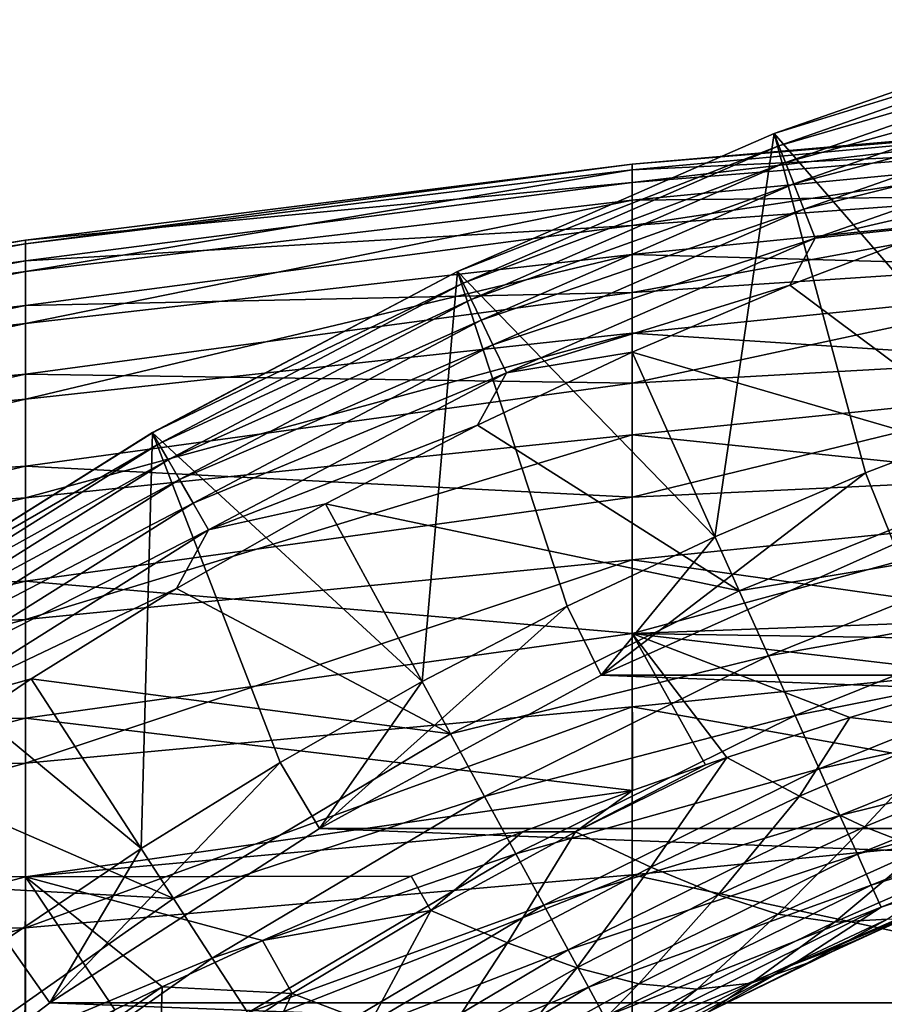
# Model space of a CAD drawing. Header units: metres. Extents: x -61 to 49, y -32 to 32.
# Tile 61 of 256: x -27.99 to -25.51, y 9.81 to 12.63. Entities that reach past the tile are written whole.
import ezdxf

# ---------------------------------------------------------------- set-up
doc = ezdxf.new("R2010")
doc.units = ezdxf.units.M
doc.layers.add('solid_K_27_40_10_000Y34', color=7, linetype='CONTINUOUS')

msp = doc.modelspace()

# ---------------------------------------------------------------- linework, layer by layer
at = {"layer": 'solid_K_27_40_10_000Y34'}
for points in [[(-25.829794, 12.306694, -28.999958), (-25.829744, 12.306713, -21.637487), (-24.897047, 12.633078, -21.637487)], [(-24.897085, 12.633065, -28.999958), (-25.829794, 12.306694, -28.999958), (-24.897047, 12.633078, -21.637487)], [(-24.897085, 12.633065, -28.999958), (-25.13084, 11.501122, -30), (-25.829794, 12.306694, -28.999958)], [(-24.885792, 12.597426, -21.525557), (-24.897047, 12.633078, -21.637487), (-25.829744, 12.306713, -21.637487)], [(-25.816332, 12.271815, -21.525557), (-24.885792, 12.597426, -21.525557), (-25.829744, 12.306713, -21.637487)], [(-24.870462, 12.547733, -21.418964), (-24.885792, 12.597426, -21.525557), (-25.816332, 12.271815, -21.525557)], [(-24.870462, 12.547733, -21.418964), (-25.816332, 12.271815, -21.525557), (-25.797335, 12.223408, -21.418964)], [(-24.870462, 12.547733, -21.418964), (-25.797335, 12.223408, -21.418964), (-24.851137, 12.48508, -21.320135)], [(-25.797335, 12.223408, -21.418964), (-25.77338, 12.162373, -21.320135), (-24.851137, 12.48508, -21.320135)], [(-24.851137, 12.48508, -21.320135), (-25.77338, 12.162373, -21.320135), (-24.828148, 12.410551, -21.230787)], [(-25.77338, 12.162373, -21.320135), (-25.744884, 12.089771, -21.230787), (-24.828148, 12.410551, -21.230787)], [(-24.828148, 12.410551, -21.230787), (-25.744884, 12.089771, -21.230787), (-24.801895, 12.325443, -21.15247)], [(-26.236181, 12.219328, -0.241275), (-24.491528, 12.363135, 0.574097), (-24.491528, 12.370956, -0.368971)], [(-26.236181, 12.16604, -1.16519), (-24.491528, 12.370956, -0.368971), (-24.491528, 12.306944, -1.309897)], [(-26.236181, 12.16604, -1.16519), (-26.236181, 12.219328, -0.241275), (-24.491528, 12.370956, -0.368971)], [(-26.236181, 12.202554, 0.684023), (-24.491528, 12.283525, 1.513832), (-24.491528, 12.363135, 0.574097)], [(-26.236181, 12.219328, -0.241275), (-26.236181, 12.202554, 0.684023), (-24.491528, 12.363135, 0.574097)], [(-25.829794, 12.306694, -28.999958), (-25.999159, 11.151141, -30), (-26.736359, 11.911163, -28.999958)], [(-25.829794, 12.306694, -28.999958), (-26.736359, 11.911163, -28.999958), (-26.736309, 11.911187, -21.637487)], [(-25.816332, 12.271815, -21.525557), (-25.829744, 12.306713, -21.637487), (-26.736309, 11.911187, -21.637487)], [(-25.829794, 12.306694, -28.999958), (-26.736309, 11.911187, -21.637487), (-25.829744, 12.306713, -21.637487)], [(-26.236181, 12.042994, -2.082424), (-24.491528, 12.306944, -1.309897), (-24.491528, 12.17147, -2.243217)], [(-26.236181, 12.042994, -2.082424), (-26.236181, 12.16604, -1.16519), (-24.491528, 12.306944, -1.309897)], [(-25.829794, 12.306694, -28.999958), (-25.568203, 11.334498, -30), (-25.999159, 11.151141, -30)], [(-25.829794, 12.306694, -28.999958), (-25.13084, 11.501122, -30), (-25.568203, 11.334498, -30)], [(-25.744884, 12.089771, -21.230787), (-25.712347, 12.006863, -21.15247), (-24.801895, 12.325443, -21.15247)], [(-24.801895, 12.325443, -21.15247), (-25.712347, 12.006863, -21.15247), (-24.862024, 12.203474, -21.086603)], [(-26.236181, 12.115811, 1.6054), (-24.491528, 12.132591, 2.444777), (-24.491528, 12.283525, 1.513832)], [(-26.236181, 12.202554, 0.684023), (-26.236181, 12.115811, 1.6054), (-24.491528, 12.283525, 1.513832)], [(-26.71994, 11.877576, -21.525557), (-25.816332, 12.271815, -21.525557), (-26.736309, 11.911187, -21.637487)], [(-25.797335, 12.223408, -21.418964), (-25.816332, 12.271815, -21.525557), (-26.71994, 11.877576, -21.525557)], [(-25.797335, 12.223408, -21.418964), (-26.71994, 11.877576, -21.525557), (-26.697376, 11.830723, -21.418964)], [(-25.797335, 12.223408, -21.418964), (-26.697376, 11.830723, -21.418964), (-25.77338, 12.162373, -21.320135)], [(-27.974253, 11.990608, 0.591976), (-26.236181, 12.202554, 0.684023), (-26.236181, 12.219328, -0.241275)], [(-27.974253, 12.000919, -0.321022), (-26.236181, 12.219328, -0.241275), (-26.236181, 12.16604, -1.16519)], [(-27.974253, 12.000919, -0.321022), (-27.974253, 11.990608, 0.591976), (-26.236181, 12.219328, -0.241275)], [(-27.974253, 11.910939, 1.501549), (-26.236181, 12.115811, 1.6054), (-26.236181, 12.202554, 0.684023)], [(-27.974253, 11.990608, 0.591976), (-27.974253, 11.910939, 1.501549), (-26.236181, 12.202554, 0.684023)], [(-25.712347, 12.006863, -21.15247), (-25.326616, 12.046593, -21.086603), (-24.862024, 12.203474, -21.086603)], [(-27.974253, 11.941813, -1.232163), (-26.236181, 12.16604, -1.16519), (-26.236181, 12.042994, -2.082424)], [(-27.974253, 11.941813, -1.232163), (-27.974253, 12.000919, -0.321022), (-26.236181, 12.16604, -1.16519)], [(-26.236181, 11.850896, -2.987718), (-24.491528, 12.17147, -2.243217), (-24.491528, 11.965321, -3.163512)], [(-26.236181, 11.850896, -2.987718), (-26.236181, 12.042994, -2.082424), (-24.491528, 12.17147, -2.243217)], [(-26.697376, 11.830723, -21.418964), (-26.668928, 11.771649, -21.320135), (-25.77338, 12.162373, -21.320135)], [(-25.77338, 12.162373, -21.320135), (-26.668928, 11.771649, -21.320135), (-25.744884, 12.089771, -21.230787)], [(-27.974253, 11.762373, 2.402438), (-26.236181, 11.9596, 2.517571), (-26.236181, 12.115811, 1.6054)], [(-27.974253, 11.910939, 1.501549), (-27.974253, 11.762373, 2.402438), (-26.236181, 12.115811, 1.6054)], [(-26.236181, 11.9596, 2.517571), (-24.491528, 11.911206, 3.361526), (-24.491528, 12.132591, 2.444777)], [(-26.236181, 12.115811, 1.6054), (-26.236181, 11.9596, 2.517571), (-24.491528, 12.132591, 2.444777)], [(-26.668928, 11.771649, -21.320135), (-26.635088, 11.70138, -21.230787), (-25.744884, 12.089771, -21.230787)], [(-25.744884, 12.089771, -21.230787), (-26.635088, 11.70138, -21.230787), (-25.712347, 12.006863, -21.15247)], [(-27.974253, 11.813631, -2.136177), (-26.236181, 12.042994, -2.082424), (-26.236181, 11.850896, -2.987718)], [(-27.974253, 11.813631, -2.136177), (-27.974253, 11.941813, -1.232163), (-26.236181, 12.042994, -2.082424)], [(-25.326616, 12.046593, -21.086603), (-25.784859, 11.872031, -21.086603), (-25.073103, 11.340737, -20.653589)], [(-25.712347, 12.006863, -21.15247), (-25.784859, 11.872031, -21.086603), (-25.326616, 12.046593, -21.086603)], [(-29.703558, 11.72615, 0.159656), (-27.974253, 11.990608, 0.591976), (-27.974253, 12.000919, -0.321022)], [(-29.703558, 11.704452, -0.730667), (-27.974253, 12.000919, -0.321022), (-27.974253, 11.941813, -1.232163)], [(-29.703558, 11.704452, -0.730667), (-29.703558, 11.72615, 0.159656), (-27.974253, 12.000919, -0.321022)], [(-26.635088, 11.70138, -21.230787), (-26.596443, 11.621135, -21.15247), (-25.712347, 12.006863, -21.15247)], [(-25.712347, 12.006863, -21.15247), (-26.596443, 11.621135, -21.15247), (-25.784859, 11.872031, -21.086603)], [(-29.703558, 11.680221, 1.049059), (-27.974253, 11.910939, 1.501549), (-27.974253, 11.990608, 0.591976)], [(-29.703558, 11.72615, 0.159656), (-29.703558, 11.680221, 1.049059), (-27.974253, 11.990608, 0.591976)], [(-29.703558, 11.615252, -1.616777), (-27.974253, 11.941813, -1.232163), (-27.974253, 11.813631, -2.136177)], [(-29.703558, 11.615252, -1.616777), (-29.703558, 11.704452, -0.730667), (-27.974253, 11.941813, -1.232163)], [(-27.974253, 11.545769, 3.289429), (-26.236181, 11.734815, 3.415307), (-26.236181, 11.9596, 2.517571)], [(-27.974253, 11.762373, 2.402438), (-27.974253, 11.545769, 3.289429), (-26.236181, 11.9596, 2.517571)], [(-26.236181, 11.590848, -3.875881), (-24.491528, 11.965321, -3.163512), (-24.491528, 11.689692, -4.065437)], [(-26.236181, 11.590848, -3.875881), (-26.236181, 11.850896, -2.987718), (-24.491528, 11.965321, -3.163512)], [(-26.236181, 11.9596, 2.517571), (-26.236181, 11.734815, 3.415307), (-24.491528, 11.911206, 3.361526)], [(-29.703558, 11.566929, 1.932411), (-27.974253, 11.762373, 2.402438), (-27.974253, 11.910939, 1.501549)], [(-29.703558, 11.680221, 1.049059), (-29.703558, 11.566929, 1.932411), (-27.974253, 11.910939, 1.501549)], [(-26.736359, 11.911163, -28.999958), (-26.838131, 10.735715, -30), (-27.610195, 11.449321, -28.999958)], [(-26.736359, 11.911163, -28.999958), (-27.610195, 11.449321, -28.999958), (-27.61013, 11.449358, -21.637487)], [(-26.71994, 11.877576, -21.525557), (-26.736309, 11.911187, -21.637487), (-27.61013, 11.449358, -21.637487)], [(-26.736359, 11.911163, -28.999958), (-27.61013, 11.449358, -21.637487), (-26.736309, 11.911187, -21.637487)], [(-26.736359, 11.911163, -28.999958), (-26.422394, 10.951576, -30), (-26.838131, 10.735715, -30)], [(-26.736359, 11.911163, -28.999958), (-25.999159, 11.151141, -30), (-26.422394, 10.951576, -30)], [(-26.236181, 11.734815, 3.415307), (-24.491528, 11.620658, 4.258755), (-24.491528, 11.911206, 3.361526)], [(-27.591558, 11.416912, -21.525557), (-26.71994, 11.877576, -21.525557), (-27.61013, 11.449358, -21.637487)], [(-26.697376, 11.830723, -21.418964), (-26.71994, 11.877576, -21.525557), (-27.591558, 11.416912, -21.525557)], [(-26.596443, 11.621135, -21.15247), (-26.236078, 11.680046, -21.086603), (-25.784859, 11.872031, -21.086603)], [(-25.784859, 11.872031, -21.086603), (-26.236078, 11.680046, -21.086603), (-25.073103, 11.340737, -20.653589)], [(-27.974253, 11.617114, -3.027834), (-26.236181, 11.850896, -2.987718), (-26.236181, 11.590848, -3.875881)], [(-27.974253, 11.617114, -3.027834), (-27.974253, 11.813631, -2.136177), (-26.236181, 11.850896, -2.987718)], [(-26.697376, 11.830723, -21.418964), (-27.591558, 11.416912, -21.525557), (-27.565556, 11.371877, -21.418964)], [(-26.697376, 11.830723, -21.418964), (-27.565556, 11.371877, -21.418964), (-26.668928, 11.771649, -21.320135)], [(-29.703558, 11.459067, -2.493562), (-27.974253, 11.813631, -2.136177), (-27.974253, 11.617114, -3.027834)], [(-29.703558, 11.459067, -2.493562), (-29.703558, 11.615252, -1.616777), (-27.974253, 11.813631, -2.136177)], [(-27.565556, 11.371877, -21.418964), (-27.532772, 11.315094, -21.320135), (-26.668928, 11.771649, -21.320135)], [(-26.668928, 11.771649, -21.320135), (-27.532772, 11.315094, -21.320135), (-26.635088, 11.70138, -21.230787)], [(-29.703558, 11.38693, 2.804619), (-27.974253, 11.545769, 3.289429), (-27.974253, 11.762373, 2.402438)], [(-29.703558, 11.566929, 1.932411), (-29.703558, 11.38693, 2.804619), (-27.974253, 11.762373, 2.402438)], [(-27.974253, 11.26238, 4.157393), (-26.236181, 11.442744, 4.293461), (-26.236181, 11.734815, 3.415307)], [(-27.974253, 11.545769, 3.289429), (-27.974253, 11.26238, 4.157393), (-26.236181, 11.734815, 3.415307)], [(-26.236181, 11.734815, 3.415307), (-26.236181, 11.442744, 4.293461), (-24.491528, 11.620658, 4.258755)], [(-27.532772, 11.315094, -21.320135), (-27.493776, 11.24755, -21.230787), (-26.635088, 11.70138, -21.230787)], [(-26.635088, 11.70138, -21.230787), (-27.493776, 11.24755, -21.230787), (-26.596443, 11.621135, -21.15247)], [(-26.236181, 11.264339, -4.74182), (-24.491528, 11.689692, -4.065437), (-24.491528, 11.346188, -4.943756)], [(-26.236181, 11.264339, -4.74182), (-26.236181, 11.590848, -3.875881), (-24.491528, 11.689692, -4.065437)], [(-26.236078, 11.680046, -21.086603), (-26.679615, 11.470919, -21.086603), (-25.929277, 10.995668, -20.653589)], [(-26.596443, 11.621135, -21.15247), (-26.679615, 11.470919, -21.086603), (-26.236078, 11.680046, -21.086603)], [(-26.236078, 11.680046, -21.086603), (-25.929277, 10.995668, -20.653589), (-25.073103, 11.340737, -20.653589)], [(-29.703558, 11.236794, -3.355966), (-27.974253, 11.617114, -3.027834), (-27.974253, 11.3534, -3.901977)], [(-29.703558, 11.236794, -3.355966), (-29.703558, 11.459067, -2.493562), (-27.974253, 11.617114, -3.027834)], [(-27.974253, 11.3534, -3.901977), (-27.974253, 11.617114, -3.027834), (-26.236181, 11.590848, -3.875881)], [(-27.493776, 11.24755, -21.230787), (-27.449244, 11.170417, -21.15247), (-26.596443, 11.621135, -21.15247)], [(-26.596443, 11.621135, -21.15247), (-27.449244, 11.170417, -21.15247), (-26.679615, 11.470919, -21.086603)], [(-26.236181, 11.442744, 4.293461), (-24.491528, 11.262633, 5.131256), (-24.491528, 11.620658, 4.258755)], [(-27.974253, 11.3534, -3.901977), (-26.236181, 11.590848, -3.875881), (-26.236181, 11.264339, -4.74182)], [(-29.703558, 11.141261, 3.660653), (-27.974253, 11.26238, 4.157393), (-27.974253, 11.545769, 3.289429)], [(-29.703558, 11.38693, 2.804619), (-29.703558, 11.141261, 3.660653), (-27.974253, 11.545769, 3.289429)], [(-25.485735, 11.130042, -30), (-25.568203, 11.334498, -30), (-25.13084, 11.501122, -30)], [(-27.449244, 11.170417, -21.15247), (-27.114815, 11.244957, -21.086603), (-26.679615, 11.470919, -21.086603)], [(-26.679615, 11.470919, -21.086603), (-27.114815, 11.244957, -21.086603), (-25.929277, 10.995668, -20.653589)], [(-27.610195, 11.449321, -28.999958), (-27.642746, 10.257351, -30), (-28.44743, 10.92325, -28.999958)], [(-27.610195, 11.449321, -28.999958), (-28.44743, 10.92325, -28.999958), (-28.447369, 10.923292, -21.637487)], [(-27.591558, 11.416912, -21.525557), (-27.61013, 11.449358, -21.637487), (-28.447369, 10.923292, -21.637487)], [(-27.610195, 11.449321, -28.999958), (-28.447369, 10.923292, -21.637487), (-27.61013, 11.449358, -21.637487)], [(-27.974253, 10.913845, 5.00131), (-26.236181, 11.085063, 5.146996), (-26.236181, 11.442744, 4.293461)], [(-27.974253, 11.26238, 4.157393), (-27.974253, 10.913845, 5.00131), (-26.236181, 11.442744, 4.293461)], [(-27.610195, 11.449321, -28.999958), (-27.244865, 10.504344, -30), (-27.642746, 10.257351, -30)], [(-27.610195, 11.449321, -28.999958), (-26.838131, 10.735715, -30), (-27.244865, 10.504344, -30)], [(-26.236181, 11.442744, 4.293461), (-26.236181, 11.085063, 5.146996), (-24.491528, 11.262633, 5.131256)], [(-28.426313, 10.892401, -21.525557), (-27.591558, 11.416912, -21.525557), (-28.447369, 10.923292, -21.637487)], [(-27.565556, 11.371877, -21.418964), (-27.591558, 11.416912, -21.525557), (-28.426313, 10.892401, -21.525557)], [(-29.703558, 10.949718, -4.199017), (-27.974253, 11.3534, -3.901977), (-27.974253, 11.024014, -4.75355)], [(-29.703558, 10.949718, -4.199017), (-29.703558, 11.236794, -3.355966), (-27.974253, 11.3534, -3.901977)], [(-27.565556, 11.371877, -21.418964), (-28.426313, 10.892401, -21.525557), (-28.397018, 10.849434, -21.418964)], [(-27.565556, 11.371877, -21.418964), (-28.397018, 10.849434, -21.418964), (-27.532772, 11.315094, -21.320135)], [(-27.974253, 11.024014, -4.75355), (-27.974253, 11.3534, -3.901977), (-26.236181, 11.264339, -4.74182)], [(-26.236181, 10.873243, -5.580571), (-24.491528, 11.346188, -4.943756), (-24.490103, 10.938115, -5.7911)], [(-26.236181, 10.873243, -5.580571), (-26.236181, 11.264339, -4.74182), (-24.491528, 11.346188, -4.943756)], [(-26.324526, 10.754031, -30), (-25.999159, 11.151141, -30), (-25.568203, 11.334498, -30)], [(-25.485735, 11.130042, -30), (-26.324526, 10.754031, -30), (-25.568203, 11.334498, -30)], [(-25.004137, 11.148714, -20.519396), (-25.073103, 11.340737, -20.653589), (-25.929277, 10.995668, -20.653589)], [(-28.397018, 10.849434, -21.418964), (-28.360083, 10.795259, -21.320135), (-27.532772, 11.315094, -21.320135)], [(-27.532772, 11.315094, -21.320135), (-28.360083, 10.795259, -21.320135), (-27.493776, 11.24755, -21.230787)], [(-29.703558, 10.831338, 4.495574), (-27.974253, 10.913845, 5.00131), (-27.974253, 11.26238, 4.157393)], [(-29.703558, 11.141261, 3.660653), (-29.703558, 10.831338, 4.495574), (-27.974253, 11.26238, 4.157393)], [(-27.974253, 11.024014, -4.75355), (-26.236181, 11.264339, -4.74182), (-26.236181, 10.873243, -5.580571)], [(-26.236181, 11.085063, 5.146996), (-24.491528, 10.839211, 5.973961), (-24.491528, 11.262633, 5.131256)], [(-28.360083, 10.795259, -21.320135), (-28.316149, 10.730819, -21.230787), (-27.493776, 11.24755, -21.230787)], [(-27.493776, 11.24755, -21.230787), (-28.316149, 10.730819, -21.230787), (-27.449244, 11.170417, -21.15247)], [(-27.114815, 11.244957, -21.086603), (-27.54104, 11.002491, -21.086603), (-26.756525, 10.586072, -20.653589)], [(-27.449244, 11.170417, -21.15247), (-27.54104, 11.002491, -21.086603), (-27.114815, 11.244957, -21.086603)], [(-27.114815, 11.244957, -21.086603), (-26.756525, 10.586072, -20.653589), (-25.929277, 10.995668, -20.653589)], [(-28.316149, 10.730819, -21.230787), (-28.265976, 10.65723, -21.15247), (-27.449244, 11.170417, -21.15247)], [(-27.449244, 11.170417, -21.15247), (-28.265976, 10.65723, -21.15247), (-27.54104, 11.002491, -21.086603)], [(-26.324526, 10.754031, -30), (-26.422394, 10.951576, -30), (-25.999159, 11.151141, -30)], [(-25.004137, 11.148714, -20.519396), (-25.929277, 10.995668, -20.653589), (-25.845814, 10.809487, -20.519396)], [(-25.004137, 11.148714, -20.519396), (-25.845814, 10.809487, -20.519396), (-24.940842, 10.972484, -20.362253)], [(-26.324583, 10.754004, -32), (-25.485735, 11.130042, -30), (-25.48572, 11.130046, -32)], [(-26.324583, 10.754004, -32), (-25.48572, 11.130046, -32), (-15.675418, 10.754004, -32)], [(-26.324583, 10.754004, -32), (-26.324526, 10.754031, -30), (-25.485735, 11.130042, -30)], [(-27.974253, 10.502181, 5.816297), (-26.236181, 10.663823, 5.97102), (-26.236181, 11.085063, 5.146996)], [(-27.974253, 10.913845, 5.00131), (-27.974253, 10.502181, 5.816297), (-26.236181, 11.085063, 5.146996)], [(-26.236181, 11.085063, 5.146996), (-26.236181, 10.663823, 5.97102), (-24.491528, 10.839211, 5.973961)], [(-29.703558, 10.599493, -5.01785), (-27.974253, 11.024014, -4.75355), (-27.974253, 10.630861, -5.577626)], [(-29.703558, 10.599493, -5.01785), (-29.703558, 10.949718, -4.199017), (-27.974253, 11.024014, -4.75355)], [(-27.974253, 10.630861, -5.577626), (-27.974253, 11.024014, -4.75355), (-26.236181, 10.873243, -5.580571)], [(-28.265976, 10.65723, -21.15247), (-27.957664, 10.743877, -21.086603), (-27.54104, 11.002491, -21.086603)], [(-27.54104, 11.002491, -21.086603), (-27.957664, 10.743877, -21.086603), (-26.756525, 10.586072, -20.653589)], [(-25.845814, 10.809487, -20.519396), (-25.929277, 10.995668, -20.653589), (-26.756525, 10.586072, -20.653589)], [(-27.132122, 10.314892, -30), (-26.838131, 10.735715, -30), (-26.422394, 10.951576, -30)], [(-26.324526, 10.754031, -30), (-27.132122, 10.314892, -30), (-26.422394, 10.951576, -30)], [(-25.845814, 10.809487, -20.519396), (-25.769215, 10.638619, -20.362253), (-24.940842, 10.972484, -20.362253)], [(-24.940842, 10.972484, -20.362253), (-25.769215, 10.638619, -20.362253), (-24.88415, 10.814633, -20.184416)], [(-28.44743, 10.92325, -28.999958), (-27.642746, 10.257351, -30), (-28.030682, 9.995458, -30)], [(-26.236181, 10.873243, -5.580571), (-24.490103, 10.938115, -5.7911), (-24.845619, 10.85138, -5.896798)], [(-29.703558, 10.458949, 5.304569), (-27.974253, 10.502181, 5.816297), (-27.974253, 10.913845, 5.00131)], [(-29.703558, 10.831338, 4.495574), (-29.703558, 10.458949, 5.304569), (-27.974253, 10.913845, 5.00131)], [(-27.974253, 10.630861, -5.577626), (-26.236181, 10.873243, -5.580571), (-26.234882, 10.423547, -6.381477)], [(-25.208574, 10.753683, -6.012536), (-26.236181, 10.873243, -5.580571), (-24.845619, 10.85138, -5.896798)], [(-26.026396, 10.497061, -6.302217), (-26.234882, 10.423547, -6.381477), (-26.236181, 10.873243, -5.580571)], [(-25.96538, 10.517933, -6.279428), (-26.026396, 10.497061, -6.302217), (-26.236181, 10.873243, -5.580571)], [(-25.612589, 10.633142, -6.15122), (-25.96538, 10.517933, -6.279428), (-26.236181, 10.873243, -5.580571)], [(-25.208574, 10.753683, -6.012536), (-25.612589, 10.633142, -6.15122), (-26.236181, 10.873243, -5.580571)], [(-26.236181, 10.663823, 5.97102), (-24.491528, 10.352848, 6.781978), (-24.491528, 10.839211, 5.973961)], [(-25.845814, 10.809487, -20.519396), (-26.756525, 10.586072, -20.653589), (-26.659054, 10.406827, -20.519396)], [(-25.845814, 10.809487, -20.519396), (-26.659054, 10.406827, -20.519396), (-25.769215, 10.638619, -20.362253)], [(-25.769215, 10.638619, -20.362253), (-25.700605, 10.485572, -20.184416), (-24.88415, 10.814633, -20.184416)], [(-24.88415, 10.814633, -20.184416), (-25.700605, 10.485572, -20.184416), (-24.834826, 10.677302, -19.988293)], [(-27.13216, 10.314869, -32), (-27.132122, 10.314892, -30), (-26.324583, 10.754004, -32)], [(-27.13216, 10.314869, -32), (-26.324583, 10.754004, -32), (-14.86784, 10.314869, -32)], [(-26.324583, 10.754004, -32), (-27.132122, 10.314892, -30), (-26.324526, 10.754031, -30)], [(-26.324583, 10.754004, -32), (-15.675418, 10.754004, -32), (-14.86784, 10.314869, -32)], [(-25.311834, 10.597428, -6.28741), (-25.612589, 10.633142, -6.15122), (-25.208574, 10.753683, -6.012536)], [(-27.957664, 10.743877, -21.086603), (-28.364079, 10.469496, -21.086603), (-27.54999, 10.114353, -20.653589)], [(-28.265976, 10.65723, -21.15247), (-28.364079, 10.469496, -21.086603), (-27.957664, 10.743877, -21.086603)], [(-27.957664, 10.743877, -21.086603), (-27.54999, 10.114353, -20.653589), (-26.756525, 10.586072, -20.653589)], [(-27.132122, 10.314892, -30), (-27.244865, 10.504344, -30), (-26.838131, 10.735715, -30)], [(-25.700605, 10.485572, -20.184416), (-25.640913, 10.35242, -19.988293), (-24.834826, 10.677302, -19.988293)], [(-24.834826, 10.677302, -19.988293), (-25.640913, 10.35242, -19.988293), (-24.793541, 10.562352, -19.776541)], [(-27.974253, 10.029769, 6.597641), (-26.236181, 10.181438, 6.760807), (-26.236181, 10.663823, 5.97102)], [(-27.974253, 10.502181, 5.816297), (-27.974253, 10.029769, 6.597641), (-26.236181, 10.663823, 5.97102)], [(-26.236181, 10.663823, 5.97102), (-26.236181, 10.181438, 6.760807), (-24.491528, 10.352848, 6.781978)], [(-29.703558, 10.188138, -5.807745), (-27.974253, 10.630861, -5.577626), (-27.974253, 10.176215, -6.36944)], [(-29.703558, 10.188138, -5.807745), (-29.703558, 10.599493, -5.01785), (-27.974253, 10.630861, -5.577626)], [(-27.974253, 10.176215, -6.36944), (-27.974253, 10.630861, -5.577626), (-26.234882, 10.423547, -6.381477)], [(-26.659054, 10.406827, -20.519396), (-26.569599, 10.242324, -20.362253), (-25.769215, 10.638619, -20.362253)], [(-25.769215, 10.638619, -20.362253), (-26.569599, 10.242324, -20.362253), (-25.700605, 10.485572, -20.184416)], [(-25.756605, 10.407597, -6.538248), (-25.96538, 10.517933, -6.279428), (-25.612589, 10.633142, -6.15122)], [(-25.756605, 10.407597, -6.538248), (-25.612589, 10.633142, -6.15122), (-25.311834, 10.597428, -6.28741)], [(-26.659054, 10.406827, -20.519396), (-26.756525, 10.586072, -20.653589), (-27.54999, 10.114353, -20.653589)], [(-25.756605, 10.407597, -6.538248), (-25.311834, 10.597428, -6.28741), (-25.57023, 10.319238, -6.822689)], [(-25.311834, 10.597428, -6.28741), (-25.133783, 10.500232, -6.574339), (-25.57023, 10.319238, -6.822689)], [(-25.640913, 10.35242, -19.988293), (-25.59095, 10.240967, -19.776541), (-24.793541, 10.562352, -19.776541)], [(-24.793541, 10.562352, -19.776541), (-25.59095, 10.240967, -19.776541), (-24.760853, 10.471338, -19.552031)], [(-29.703558, 10.026241, 6.082972), (-27.974253, 10.029769, 6.597641), (-27.974253, 10.502181, 5.816297)], [(-29.703558, 10.458949, 5.304569), (-29.703558, 10.026241, 6.082972), (-27.974253, 10.502181, 5.816297)], [(-27.903799, 9.815169, -30), (-27.642746, 10.257351, -30), (-27.244865, 10.504344, -30)], [(-27.132122, 10.314892, -30), (-27.903799, 9.815169, -30), (-27.244865, 10.504344, -30)], [(-26.398617, 10.305162, -6.541041), (-26.026396, 10.497061, -6.302217), (-25.96538, 10.517933, -6.279428)], [(-26.398617, 10.305162, -6.541041), (-25.96538, 10.517933, -6.279428), (-26.183178, 10.203705, -6.798689)], [(-26.183178, 10.203705, -6.798689), (-25.96538, 10.517933, -6.279428), (-25.756605, 10.407597, -6.538248)], [(-25.57023, 10.319238, -6.822689), (-25.133783, 10.500232, -6.574339), (-25.406187, 10.255486, -7.128461)], [(-26.569599, 10.242324, -20.362253), (-26.489475, 10.094977, -20.184416), (-25.700605, 10.485572, -20.184416)], [(-25.700605, 10.485572, -20.184416), (-26.489475, 10.094977, -20.184416), (-25.640913, 10.35242, -19.988293)], [(-26.398617, 10.305162, -6.541041), (-26.234882, 10.423547, -6.381477), (-26.026396, 10.497061, -6.302217)], [(-25.59095, 10.240967, -19.776541), (-25.551392, 10.152723, -19.552031), (-24.760853, 10.471338, -19.552031)], [(-24.760853, 10.471338, -19.552031), (-25.551392, 10.152723, -19.552031), (-24.737206, 10.405497, -19.317802)], [(-28.364079, 10.469496, -21.086603), (-28.759686, 10.179749, -21.086603), (-27.54999, 10.114353, -20.653589)], [(-27.974253, 10.176215, -6.36944), (-26.234882, 10.423547, -6.381477), (-26.550716, 10.305404, -6.505812)], [(-26.398617, 10.305162, -6.541041), (-26.550716, 10.305404, -6.505812), (-26.234882, 10.423547, -6.381477)], [(-26.659054, 10.406827, -20.519396), (-27.54999, 10.114353, -20.653589), (-27.439083, 9.943095, -20.519396)], [(-26.659054, 10.406827, -20.519396), (-27.439083, 9.943095, -20.519396), (-26.569599, 10.242324, -20.362253)], [(-26.183178, 10.203705, -6.798689), (-25.756605, 10.407597, -6.538248), (-25.99008, 10.124109, -7.081215)], [(-25.756605, 10.407597, -6.538248), (-25.57023, 10.319238, -6.822689), (-25.99008, 10.124109, -7.081215)], [(-25.551392, 10.152723, -19.552031), (-25.522772, 10.088884, -19.317802), (-24.737206, 10.405497, -19.317802)], [(-24.737206, 10.405497, -19.317802), (-25.522772, 10.088884, -19.317802), (-25.023867, 10.252645, -19.077032)], [(-26.489475, 10.094977, -20.184416), (-26.419765, 9.966785, -19.988293), (-25.640913, 10.35242, -19.988293)], [(-25.640913, 10.35242, -19.988293), (-26.419765, 9.966785, -19.988293), (-25.59095, 10.240967, -19.776541)], [(-26.236181, 10.181438, 6.760807), (-24.491528, 9.806371, 7.550615), (-24.491528, 10.352848, 6.781978)], [(-26.868799, 10.178005, -6.635838), (-27.974253, 10.176215, -6.36944), (-26.550716, 10.305404, -6.505812)], [(-27.903782, 9.815182, -32), (-27.903799, 9.815169, -30), (-27.132122, 10.314892, -30)], [(-27.903782, 9.815182, -32), (-27.132122, 10.314892, -30), (-27.13216, 10.314869, -32)], [(-27.903782, 9.815182, -32), (-27.13216, 10.314869, -32), (-14.096218, 9.815182, -32)], [(-27.13216, 10.314869, -32), (-14.86784, 10.314869, -32), (-14.096218, 9.815182, -32)], [(-26.812634, 10.079522, -6.808902), (-26.868799, 10.178005, -6.635838), (-26.550716, 10.305404, -6.505812)], [(-26.812634, 10.079522, -6.808902), (-26.550716, 10.305404, -6.505812), (-26.398617, 10.305162, -6.541041)], [(-26.812634, 10.079522, -6.808902), (-26.398617, 10.305162, -6.541041), (-26.592911, 9.986548, -7.06599)], [(-26.398617, 10.305162, -6.541041), (-26.183178, 10.203705, -6.798689), (-26.592911, 9.986548, -7.06599)], [(-25.99008, 10.124109, -7.081215), (-25.57023, 10.319238, -6.822689), (-25.818556, 10.069015, -7.384544)], [(-25.57023, 10.319238, -6.822689), (-25.406187, 10.255486, -7.128461), (-25.818556, 10.069015, -7.384544)], [(-27.903799, 9.815169, -30), (-28.030682, 9.995458, -30), (-27.642746, 10.257351, -30)], [(-25.818556, 10.069015, -7.384544), (-25.406187, 10.255486, -7.128461), (-25.656414, 10.045914, -7.69702)], [(-25.023867, 10.252645, -19.077032), (-25.778795, 9.923272, -19.077032), (-25.209518, 10.162675, -18.834936)], [(-25.522772, 10.088884, -19.317802), (-25.778795, 9.923272, -19.077032), (-25.023867, 10.252645, -19.077032)], [(-25.406187, 10.255486, -7.128461), (-25.250431, 10.22401, -7.443454), (-25.656414, 10.045914, -7.69702)], [(-27.439083, 9.943095, -20.519396), (-27.337299, 9.785922, -20.362253), (-26.569599, 10.242324, -20.362253)], [(-26.569599, 10.242324, -20.362253), (-27.337299, 9.785922, -20.362253), (-26.489475, 10.094977, -20.184416)], [(-26.419765, 9.966785, -19.988293), (-26.361418, 9.859484, -19.776541), (-25.59095, 10.240967, -19.776541)], [(-25.59095, 10.240967, -19.776541), (-26.361418, 9.859484, -19.776541), (-25.551392, 10.152723, -19.552031)], [(-25.656414, 10.045914, -7.69702), (-25.250431, 10.22401, -7.443454), (-25.505213, 10.055028, -8.015642)], [(-26.592911, 9.986548, -7.06599), (-26.183178, 10.203705, -6.798689), (-26.394482, 9.915573, -7.34717)], [(-26.183178, 10.203705, -6.798689), (-25.99008, 10.124109, -7.081215), (-26.394482, 9.915573, -7.34717)], [(-29.703558, 9.718027, -6.564146), (-29.703558, 10.188138, -5.807745), (-27.974253, 10.176215, -6.36944)], [(-29.703558, 9.718027, -6.564146), (-27.974253, 10.176215, -6.36944), (-27.976147, 9.66605, -7.119418)], [(-28.759686, 10.179749, -21.086603), (-28.305017, 9.583279, -20.653589), (-27.54999, 10.114353, -20.653589)], [(-27.718418, 9.795344, -7.002661), (-27.976147, 9.66605, -7.119418), (-27.974253, 10.176215, -6.36944)], [(-27.974253, 9.49934, 7.340821), (-26.236181, 9.640676, 7.511829), (-26.236181, 10.181438, 6.760807)], [(-27.974253, 10.029769, 6.597641), (-27.974253, 9.49934, 7.340821), (-26.236181, 10.181438, 6.760807)], [(-26.868799, 10.178005, -6.635838), (-27.295479, 9.993897, -6.816494), (-27.974253, 10.176215, -6.36944)], [(-27.582581, 9.860954, -6.942072), (-27.718418, 9.795344, -7.002661), (-27.974253, 10.176215, -6.36944)], [(-27.295479, 9.993897, -6.816494), (-27.582581, 9.860954, -6.942072), (-27.974253, 10.176215, -6.36944)], [(-26.812634, 10.079522, -6.808902), (-27.295479, 9.993897, -6.816494), (-26.868799, 10.178005, -6.635838)], [(-26.236181, 10.181438, 6.760807), (-26.236181, 9.640676, 7.511829), (-24.491528, 9.806371, 7.550615)], [(-25.778795, 9.923272, -19.077032), (-25.605257, 9.989574, -18.834936), (-25.209518, 10.162675, -18.834936)], [(-25.458361, 10.055994, -8.396749), (-25.209518, 10.162675, -18.834936), (-25.605257, 9.989574, -18.834936)], [(-26.361418, 9.859484, -19.776541), (-26.31522, 9.774528, -19.552031), (-25.551392, 10.152723, -19.552031)], [(-25.551392, 10.152723, -19.552031), (-26.31522, 9.774528, -19.552031), (-25.522772, 10.088884, -19.317802)], [(-27.439083, 9.943095, -20.519396), (-27.54999, 10.114353, -20.653589), (-28.305017, 9.583279, -20.653589)], [(-26.394482, 9.915573, -7.34717), (-25.99008, 10.124109, -7.081215), (-26.217037, 9.869037, -7.648518)], [(-25.99008, 10.124109, -7.081215), (-25.818556, 10.069015, -7.384544), (-26.217037, 9.869037, -7.648518)], [(-27.337299, 9.785922, -20.362253), (-27.24613, 9.645142, -20.184416), (-26.489475, 10.094977, -20.184416)], [(-27.209824, 9.841452, -7.081018), (-27.295479, 9.993897, -6.816494), (-26.812634, 10.079522, -6.808902)], [(-26.489475, 10.094977, -20.184416), (-27.24613, 9.645142, -20.184416), (-26.419765, 9.966785, -19.988293)], [(-27.209824, 9.841452, -7.081018), (-26.812634, 10.079522, -6.808902), (-26.986858, 9.756716, -7.338108)], [(-26.812634, 10.079522, -6.808902), (-26.592911, 9.986548, -7.06599), (-26.986858, 9.756716, -7.338108)], [(-26.31522, 9.774528, -19.552031), (-26.281799, 9.713067, -19.317802), (-25.522772, 10.088884, -19.317802)], [(-25.522772, 10.088884, -19.317802), (-26.281799, 9.713067, -19.317802), (-25.778795, 9.923272, -19.077032)], [(-26.217037, 9.869037, -7.648518), (-25.818556, 10.069015, -7.384544), (-26.050089, 9.854163, -7.958953)], [(-25.818556, 10.069015, -7.384544), (-25.656414, 10.045914, -7.69702), (-26.050089, 9.854163, -7.958953)], [(-25.895241, 9.871096, -8.275494), (-25.505213, 10.055028, -8.015642), (-25.734877, 9.928794, -8.581628)], [(-25.656414, 10.045914, -7.69702), (-25.505213, 10.055028, -8.015642), (-25.895241, 9.871096, -8.275494)], [(-25.734877, 9.928794, -8.581628), (-25.458361, 10.055994, -8.396749), (-25.605257, 9.989574, -18.834936)], [(-25.505213, 10.055028, -8.015642), (-25.458361, 10.055994, -8.396749), (-25.734877, 9.928794, -8.581628)], [(-29.703558, 9.535711, 6.826293), (-27.974253, 9.49934, 7.340821), (-27.974253, 10.029769, 6.597641)], [(-29.703558, 10.026241, 6.082972), (-29.703558, 9.535711, 6.826293), (-27.974253, 10.029769, 6.597641)], [(-26.050089, 9.854163, -7.958953), (-25.656414, 10.045914, -7.69702), (-25.895241, 9.871096, -8.275494)], [(-27.903799, 9.815169, -30), (-28.634981, 9.257809, -30), (-28.030682, 9.995458, -30)], [(-27.209824, 9.841452, -7.081018), (-27.582581, 9.860954, -6.942072), (-27.295479, 9.993897, -6.816494)], [(-27.24613, 9.645142, -20.184416), (-27.166813, 9.522662, -19.988293), (-26.419765, 9.966785, -19.988293)], [(-26.419765, 9.966785, -19.988293), (-27.166813, 9.522662, -19.988293), (-26.361418, 9.859484, -19.776541)], [(-26.986858, 9.756716, -7.338108), (-26.592911, 9.986548, -7.06599), (-26.78434, 9.694158, -7.618454)], [(-26.592911, 9.986548, -7.06599), (-26.394482, 9.915573, -7.34717), (-26.78434, 9.694158, -7.618454)], [(-25.734877, 9.928794, -8.581628), (-25.605257, 9.989574, -18.834936), (-25.993896, 9.801071, -18.834936)], [(-25.778795, 9.923272, -19.077032), (-25.993896, 9.801071, -18.834936), (-25.605257, 9.989574, -18.834936)], [(-27.439083, 9.943095, -20.519396), (-28.305017, 9.583279, -20.653589), (-28.181326, 9.421013, -20.519396)], [(-27.439083, 9.943095, -20.519396), (-28.181326, 9.421013, -20.519396), (-27.337299, 9.785922, -20.362253)], [(-26.78434, 9.694158, -7.618454), (-26.394482, 9.915573, -7.34717), (-26.602356, 9.65601, -7.918276)], [(-26.394482, 9.915573, -7.34717), (-26.217037, 9.869037, -7.648518), (-26.602356, 9.65601, -7.918276)], [(-25.778795, 9.923272, -19.077032), (-26.507, 9.538405, -19.077032), (-25.993896, 9.801071, -18.834936)], [(-26.281799, 9.713067, -19.317802), (-26.507, 9.538405, -19.077032), (-25.778795, 9.923272, -19.077032)], [(-26.016426, 9.789559, -8.777376), (-25.734877, 9.928794, -8.581628), (-25.993896, 9.801071, -18.834936)], [(-25.895241, 9.871096, -8.275494), (-25.734877, 9.928794, -8.581628), (-26.016426, 9.789559, -8.777376)], [(-27.947861, 9.608436, -7.206669), (-27.718418, 9.795344, -7.002661), (-27.582581, 9.860954, -6.942072)], [(-27.947861, 9.608436, -7.206669), (-27.582581, 9.860954, -6.942072), (-27.591133, 9.591432, -7.355909)], [(-27.591133, 9.591432, -7.355909), (-27.582581, 9.860954, -6.942072), (-27.209824, 9.841452, -7.081018)], [(-27.166813, 9.522662, -19.988293), (-27.100422, 9.420142, -19.776541), (-26.361418, 9.859484, -19.776541)], [(-26.361418, 9.859484, -19.776541), (-27.100422, 9.420142, -19.776541), (-26.31522, 9.774528, -19.552031)], [(-26.602356, 9.65601, -7.918276), (-26.217037, 9.869037, -7.648518), (-26.431992, 9.649143, -8.227139)], [(-26.217037, 9.869037, -7.648518), (-26.050089, 9.854163, -7.958953), (-26.431992, 9.649143, -8.227139)], [(-26.431992, 9.649143, -8.227139), (-26.050089, 9.854163, -7.958953), (-26.274883, 9.673623, -8.542076)], [(-26.274883, 9.673623, -8.542076), (-25.895241, 9.871096, -8.275494), (-26.016426, 9.789559, -8.777376)], [(-26.050089, 9.854163, -7.958953), (-25.895241, 9.871096, -8.275494), (-26.274883, 9.673623, -8.542076)], [(-27.591133, 9.591432, -7.355909), (-27.209824, 9.841452, -7.081018), (-27.365858, 9.514645, -7.613507)], [(-27.209824, 9.841452, -7.081018), (-26.986858, 9.756716, -7.338108), (-27.365858, 9.514645, -7.613507)], [(-28.634928, 9.257853, -32), (-28.634981, 9.257809, -30), (-27.903799, 9.815169, -30)], [(-28.634928, 9.257853, -32), (-27.903799, 9.815169, -30), (-27.903782, 9.815182, -32)], [(-28.634928, 9.257853, -32), (-27.903782, 9.815182, -32), (-13.365071, 9.257853, -32)], [(-27.903782, 9.815182, -32), (-14.096218, 9.815182, -32), (-13.365071, 9.257853, -32)]]:
    msp.add_3dface(points, dxfattribs=at)

doc.saveas('drawing.dxf')
